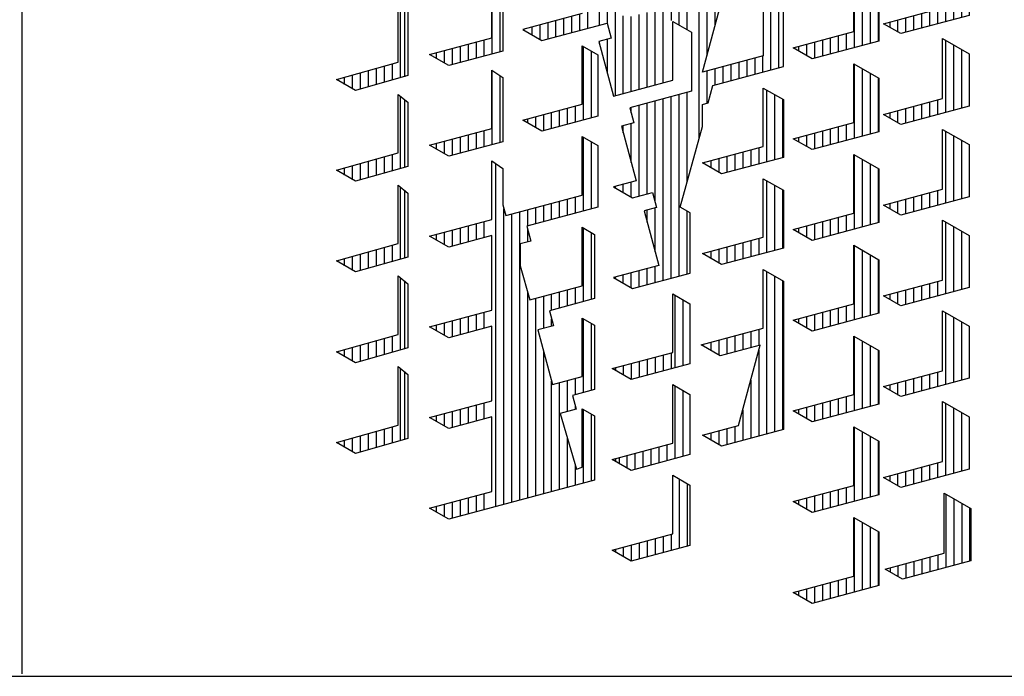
# Model space of a CAD drawing. Extents: x -138812 to 250702, y -18987 to 104055.
# Tile 182 of 193: x 178860 to 179648, y 1786 to 2312. Entities that reach past the tile are written whole.
import ezdxf

# ---------------------------------------------------------------- set-up
doc = ezdxf.new("R2010")
doc.units = 0
doc.header["$LTSCALE"] = 50
doc.layers.get('0').update_dxf_attribs({"linetype": 'CONTINUOUS'})
doc.layers.add('KADER', color=7, linetype='CONTINUOUS')

# ---------------------------------------------------------------- blocks, each defined once
blk = doc.blocks.new('KADERA0')
at = {"layer": 'KADER', "color": 4}
blk.add_line((25, 10), (1179, 10), dxfattribs=at)
blk = doc.blocks.new('BL41', base_point=(518.216, 78.448))
at = {"color": 7, "linetype": 'Continuous'}
for p, q in [((746.539, 267.996), (746.539, 271.087)), ((746.71, 270.947), (746.71, 268.044)), ((745.18, 267.611), (745.18, 268.307)), ((745.52, 267.707), (745.52, 268.403)), ((745.86, 267.803), (745.86, 268.498)), ((746.2, 267.9), (746.2, 268.593)), ((743.82, 267.913), (743.82, 267.926)), ((744.16, 267.716), (744.16, 268.021)), ((744.5, 267.52), (744.5, 268.116)), ((744.84, 267.515), (744.84, 268.212))]:
    blk.add_line(p, q, dxfattribs=at)
blk = doc.blocks.new('BL40', base_point=(518.216, 78.448))
at = {"color": 7, "linetype": 'Continuous'}
for p, q in [((746.539, 264.121), (746.539, 267.213)), ((746.71, 267.073), (746.71, 264.169)), ((745.52, 263.832), (745.52, 264.528)), ((745.86, 263.929), (745.86, 264.623)), ((746.2, 264.025), (746.2, 264.719)), ((744.16, 263.842), (744.16, 264.146)), ((744.5, 263.645), (744.5, 264.242)), ((744.84, 263.64), (744.84, 264.337)), ((745.18, 263.736), (745.18, 264.433)), ((743.82, 264.038), (743.82, 264.051))]:
    blk.add_line(p, q, dxfattribs=at)
blk = doc.blocks.new('BL38', base_point=(518.216, 78.448))
at = {"color": 7, "linetype": 'Continuous'}
for p, q in [((746.539, 256.37), (746.539, 259.462)), ((746.71, 259.322), (746.71, 256.418)), ((746.2, 256.274), (746.2, 256.968)), ((744.5, 255.895), (744.5, 256.491)), ((744.84, 255.889), (744.84, 256.586)), ((745.18, 255.985), (745.18, 256.682)), ((745.52, 256.082), (745.52, 256.777)), ((745.86, 256.178), (745.86, 256.872)), ((743.82, 256.287), (743.82, 256.3)), ((744.16, 256.091), (744.16, 256.396))]:
    blk.add_line(p, q, dxfattribs=at)
blk = doc.blocks.new('BL35', base_point=(518.216, 78.448))
at = {"color": 7, "linetype": 'Continuous'}
for p, q in [((750.45, 276.073), (750.45, 272.89)), ((750.789, 275.84), (750.789, 272.981)), ((749.43, 273.304), (749.43, 272.617)), ((749.77, 273.396), (749.77, 272.708)), ((750.11, 273.487), (750.11, 272.799)), ((748.07, 272.94), (748.07, 272.703)), ((748.41, 273.031), (748.41, 272.506)), ((748.75, 273.122), (748.75, 272.434)), ((749.09, 273.213), (749.09, 272.525))]:
    blk.add_line(p, q, dxfattribs=at)
blk = doc.blocks.new('BL34', base_point=(518.216, 78.448))
at = {"color": 7, "linetype": 'Continuous'}
for p, q in [((750.45, 272.198), (750.45, 269.014)), ((750.789, 271.965), (750.789, 269.105)), ((749.77, 269.52), (749.77, 268.832)), ((750.11, 269.611), (750.11, 268.923)), ((748.41, 269.156), (748.41, 268.631)), ((748.75, 269.247), (748.75, 268.559)), ((749.09, 269.338), (749.09, 268.65)), ((749.43, 269.429), (749.43, 268.741)), ((748.07, 269.064), (748.07, 268.827))]:
    blk.add_line(p, q, dxfattribs=at)
blk = doc.blocks.new('BL33', base_point=(518.216, 78.448))
at = {"color": 7, "linetype": 'Continuous'}
for p, q in [((765.919, 276.331), (765.919, 273.16)), ((766.26, 276.135), (766.26, 273.251)), ((766.6, 275.939), (766.6, 273.342)), ((766.94, 275.743), (766.94, 273.433)), ((765.58, 273.756), (765.58, 273.068)), ((764.22, 273.392), (764.22, 272.704)), ((764.56, 273.483), (764.56, 272.795)), ((764.9, 273.574), (764.9, 272.886)), ((765.24, 273.665), (765.24, 272.977)), ((763.539, 273.209), (763.539, 273.011)), ((763.88, 273.3), (763.88, 272.815))]:
    blk.add_line(p, q, dxfattribs=at)
blk = doc.blocks.new('BL32', base_point=(518.216, 78.448))
at = {"color": 7, "linetype": 'Continuous'}
for p, q in [((765.919, 272.457), (765.919, 269.284)), ((766.26, 272.261), (766.26, 269.376)), ((766.6, 272.064), (766.6, 269.467)), ((766.94, 271.868), (766.94, 269.558)), ((764.56, 269.608), (764.56, 268.92)), ((764.9, 269.699), (764.9, 269.011)), ((765.24, 269.79), (765.24, 269.102)), ((765.58, 269.881), (765.58, 269.193)), ((763.539, 269.334), (763.539, 269.136)), ((763.88, 269.425), (763.88, 268.94)), ((764.22, 269.516), (764.22, 268.829))]:
    blk.add_line(p, q, dxfattribs=at)
blk = doc.blocks.new('BL31', base_point=(518.216, 78.448))
at = {"color": 7, "linetype": 'Continuous'}
for p, q in [((765.919, 268.581), (765.919, 265.41)), ((766.26, 268.385), (766.26, 265.501)), ((766.6, 268.189), (766.6, 265.592)), ((766.94, 267.993), (766.94, 265.683)), ((764.9, 265.824), (764.9, 265.136)), ((765.24, 265.915), (765.24, 265.227)), ((765.58, 266.006), (765.58, 265.318)), ((763.539, 265.459), (763.539, 265.261)), ((763.88, 265.55), (763.88, 265.065)), ((764.22, 265.642), (764.22, 264.954)), ((764.56, 265.733), (764.56, 265.045))]:
    blk.add_line(p, q, dxfattribs=at)
blk = doc.blocks.new('BL30', base_point=(518.216, 78.448))
at = {"color": 7, "linetype": 'Continuous'}
for p, q in [((765.919, 264.706), (765.919, 261.535)), ((766.26, 264.51), (766.26, 261.626)), ((766.6, 264.314), (766.6, 261.717)), ((766.94, 264.118), (766.94, 261.808)), ((765.24, 262.04), (765.24, 261.352)), ((765.58, 262.131), (765.58, 261.443)), ((763.539, 261.584), (763.539, 261.386)), ((763.88, 261.675), (763.88, 261.19)), ((764.22, 261.767), (764.22, 261.079)), ((764.56, 261.858), (764.56, 261.17)), ((764.9, 261.949), (764.9, 261.261))]:
    blk.add_line(p, q, dxfattribs=at)
blk = doc.blocks.new('BL29', base_point=(518.216, 78.448))
at = {"color": 7, "linetype": 'Continuous'}
for p, q in [((765.919, 260.831), (765.919, 257.659)), ((766.26, 260.635), (766.26, 257.75)), ((766.6, 260.439), (766.6, 257.841)), ((766.94, 260.242), (766.94, 257.932)), ((765.58, 258.256), (765.58, 257.568)), ((763.88, 257.8), (763.88, 257.314)), ((764.22, 257.891), (764.22, 257.203)), ((764.56, 257.982), (764.56, 257.295)), ((764.9, 258.073), (764.9, 257.386)), ((765.24, 258.164), (765.24, 257.477)), ((763.539, 257.709), (763.539, 257.511))]:
    blk.add_line(p, q, dxfattribs=at)
blk = doc.blocks.new('BL28', base_point=(518.216, 78.448))
at = {"color": 7, "linetype": 'Continuous'}
for p, q in [((765.919, 256.956), (765.919, 253.784)), ((766.26, 256.76), (766.26, 253.875)), ((766.6, 256.564), (766.6, 253.966)), ((766.94, 256.368), (766.94, 254.057)), ((764.22, 254.016), (764.22, 253.328)), ((764.56, 254.107), (764.56, 253.419)), ((764.9, 254.198), (764.9, 253.511)), ((765.24, 254.289), (765.24, 253.602)), ((765.58, 254.38), (765.58, 253.693)), ((763.539, 253.834), (763.539, 253.636)), ((763.88, 253.925), (763.88, 253.439))]:
    blk.add_line(p, q, dxfattribs=at)
blk = doc.blocks.new('BL27', base_point=(518.216, 78.448))
at = {"color": 7, "linetype": 'Continuous'}
for p, q in [((765.919, 253.081), (765.919, 249.909)), ((766.26, 252.885), (766.26, 250)), ((766.6, 252.689), (766.6, 250.091)), ((766.94, 252.493), (766.94, 250.182)), ((764.56, 250.232), (764.56, 249.544)), ((764.9, 250.323), (764.9, 249.636)), ((765.24, 250.414), (765.24, 249.727)), ((765.58, 250.505), (765.58, 249.818)), ((763.539, 249.959), (763.539, 249.761)), ((763.88, 250.05), (763.88, 249.564)), ((764.22, 250.141), (764.22, 249.453))]:
    blk.add_line(p, q, dxfattribs=at)
blk = doc.blocks.new('BL26', base_point=(518.216, 78.448))
at = {"color": 7, "linetype": 'Continuous'}
for p, q in [((769.83, 254.894), (769.83, 257.965)), ((770.169, 254.985), (770.169, 257.769)), ((770.51, 255.076), (770.51, 257.573)), ((768.81, 254.621), (768.81, 255.246)), ((769.15, 254.712), (769.15, 255.337)), ((769.49, 254.803), (769.49, 255.428)), ((767.45, 254.644), (767.45, 254.881)), ((767.789, 254.448), (767.789, 254.972)), ((768.13, 254.439), (768.13, 255.063)), ((768.47, 254.53), (768.47, 255.155))]:
    blk.add_line(p, q, dxfattribs=at)
blk = doc.blocks.new('BL25', base_point=(518.216, 78.448))
at = {"color": 7, "linetype": 'Continuous'}
for p, q in [((769.83, 258.769), (769.83, 261.84)), ((770.169, 258.86), (770.169, 261.644)), ((770.51, 258.951), (770.51, 261.448)), ((768.47, 258.405), (768.47, 259.03)), ((768.81, 258.496), (768.81, 259.121)), ((769.15, 258.587), (769.15, 259.212)), ((769.49, 258.678), (769.49, 259.303)), ((767.45, 258.519), (767.45, 258.756)), ((767.789, 258.323), (767.789, 258.847)), ((768.13, 258.314), (768.13, 258.938))]:
    blk.add_line(p, q, dxfattribs=at)
blk = doc.blocks.new('BL24', base_point=(518.216, 78.448))
at = {"color": 7, "linetype": 'Continuous'}
for p, q in [((769.83, 262.645), (769.83, 265.715)), ((770.169, 262.736), (770.169, 265.519)), ((770.51, 262.827), (770.51, 265.323)), ((768.13, 262.189), (768.13, 262.814)), ((768.47, 262.28), (768.47, 262.905)), ((768.81, 262.371), (768.81, 262.996)), ((769.15, 262.462), (769.15, 263.087)), ((769.49, 262.553), (769.49, 263.178)), ((767.45, 262.395), (767.45, 262.632)), ((767.789, 262.199), (767.789, 262.723))]:
    blk.add_line(p, q, dxfattribs=at)
blk = doc.blocks.new('BL23', base_point=(518.216, 78.448))
at = {"color": 7, "linetype": 'Continuous'}
for p, q in [((769.83, 266.52), (769.83, 269.59)), ((770.169, 266.611), (770.169, 269.394)), ((770.51, 266.702), (770.51, 269.198)), ((769.49, 266.429), (769.49, 267.053)), ((767.789, 266.073), (767.789, 266.598)), ((768.13, 266.064), (768.13, 266.689)), ((768.47, 266.155), (768.47, 266.78)), ((768.81, 266.246), (768.81, 266.871)), ((769.15, 266.337), (769.15, 266.962)), ((767.45, 266.27), (767.45, 266.507))]:
    blk.add_line(p, q, dxfattribs=at)
blk = doc.blocks.new('BL22', base_point=(518.216, 78.448))
at = {"color": 7, "linetype": 'Continuous'}
for p, q in [((769.83, 270.395), (769.83, 273.465)), ((770.169, 270.486), (770.169, 273.269)), ((770.51, 270.577), (770.51, 273.073)), ((769.15, 270.212), (769.15, 270.837)), ((769.49, 270.303), (769.49, 270.928)), ((767.45, 270.145), (767.45, 270.382)), ((767.789, 269.949), (767.789, 270.473)), ((768.13, 269.939), (768.13, 270.564)), ((768.47, 270.03), (768.47, 270.655)), ((768.81, 270.121), (768.81, 270.746))]:
    blk.add_line(p, q, dxfattribs=at)
blk = doc.blocks.new('BL21', base_point=(518.216, 78.448))
at = {"color": 7, "linetype": 'Continuous'}
for p, q in [((769.83, 274.27), (769.83, 277.341)), ((770.169, 274.361), (770.169, 277.145)), ((770.51, 274.452), (770.51, 276.948)), ((768.81, 273.997), (768.81, 274.621)), ((769.15, 274.088), (769.15, 274.713)), ((769.49, 274.179), (769.49, 274.804)), ((767.45, 274.02), (767.45, 274.257)), ((767.789, 273.824), (767.789, 274.348)), ((768.13, 273.814), (768.13, 274.439)), ((768.47, 273.906), (768.47, 274.53))]:
    blk.add_line(p, q, dxfattribs=at)
blk = doc.blocks.new('BL19', base_point=(518.216, 78.448))
at = {"color": 7, "linetype": 'Continuous'}
for p, q in [((769.83, 254.089), (769.83, 250.956)), ((770.169, 253.893), (770.169, 251.048)), ((770.51, 253.697), (770.51, 251.139)), ((770.85, 253.501), (770.85, 251.23)), ((769.49, 251.49), (769.49, 250.865)), ((767.789, 251.035), (767.789, 250.572)), ((768.13, 251.126), (768.13, 250.501)), ((768.47, 251.217), (768.47, 250.592)), ((768.81, 251.308), (768.81, 250.683)), ((769.15, 251.399), (769.15, 250.774)), ((767.45, 250.944), (767.45, 250.769))]:
    blk.add_line(p, q, dxfattribs=at)
blk = doc.blocks.new('BL17', base_point=(129, 190))
at = {"color": 7, "linetype": 'Continuous'}
for p, q in [((365.144, 381.614), (365.144, 384.759)), ((365.484, 381.705), (365.484, 384.563)), ((364.804, 381.523), (364.804, 382.211)), ((363.444, 381.159), (363.444, 381.846)), ((363.784, 381.25), (363.784, 381.937)), ((364.124, 381.341), (364.124, 382.028)), ((364.464, 381.432), (364.464, 382.119)), ((362.764, 381.49), (362.764, 381.664)), ((363.104, 381.294), (363.104, 381.755))]:
    blk.add_line(p, q, dxfattribs=at)
blk = doc.blocks.new('BL16', base_point=(443.087, 112.22))
at = {"color": 7, "linetype": 'Continuous'}
for p, q in [((679.231, 299.959), (679.231, 303.104)), ((679.571, 300.05), (679.571, 302.908)), ((675.491, 287.331), (675.491, 301.978)), ((677.871, 299.594), (677.871, 300.282)), ((678.211, 299.685), (678.211, 300.373)), ((678.551, 299.777), (678.551, 300.464)), ((678.891, 299.868), (678.891, 300.555)), ((675.831, 287.423), (675.831, 300.06)), ((676.17, 287.514), (676.17, 299.827)), ((676.511, 287.605), (676.511, 299.918)), ((676.851, 299.321), (676.851, 300.009)), ((677.191, 299.412), (677.191, 300.1)), ((677.531, 299.503), (677.531, 300.191)), ((674.641, 299.417), (674.641, 298.729)), ((674.981, 299.508), (674.981, 298.82)), ((672.941, 298.961), (672.941, 298.724)), ((673.281, 299.053), (673.281, 298.528)), ((673.621, 299.144), (673.621, 298.456)), ((673.961, 299.235), (673.961, 298.547)), ((674.301, 299.326), (674.301, 298.638)), ((676.851, 298.634), (676.851, 299.153)), ((679.231, 296.084), (679.231, 299.229)), ((679.571, 296.175), (679.571, 299.033)), ((676.851, 287.696), (676.851, 296.474)), ((678.211, 295.811), (678.211, 296.498)), ((678.551, 295.902), (678.551, 296.589)), ((678.891, 295.993), (678.891, 296.68)), ((677.191, 287.787), (677.191, 296.225)), ((677.531, 294.941), (677.531, 296.316)), ((677.871, 295.72), (677.871, 296.407)), ((674.981, 295.633), (674.981, 294.945)), ((673.281, 295.177), (673.281, 294.653)), ((673.621, 295.268), (673.621, 294.581)), ((673.961, 295.359), (673.961, 294.672)), ((674.301, 295.451), (674.301, 294.763)), ((674.641, 295.542), (674.641, 294.854)), ((677.871, 295.032), (677.871, 295.346)), ((679.231, 292.208), (679.231, 295.354)), ((672.941, 295.086), (672.941, 294.849)), ((679.571, 292.299), (679.571, 295.158)), ((677.531, 287.878), (677.531, 293.958)), ((677.871, 287.969), (677.871, 292.688)), ((678.551, 291.385), (678.551, 292.714)), ((678.891, 292.116), (678.891, 292.805)), ((678.211, 288.06), (678.211, 292.623)), ((673.621, 291.393), (673.621, 290.706)), ((673.961, 291.484), (673.961, 290.797)), ((674.301, 291.576), (674.301, 290.888)), ((674.641, 291.667), (674.641, 290.979)), ((674.981, 291.758), (674.981, 291.07)), ((678.891, 291.477), (678.891, 291.604)), ((679.231, 288.334), (679.231, 291.479)), ((672.941, 291.211), (672.941, 290.974)), ((673.281, 291.302), (673.281, 290.778)), ((679.571, 288.425), (679.571, 291.282)), ((678.551, 288.151), (678.551, 290.234)), ((678.891, 288.242), (678.891, 289.07)), ((673.961, 287.609), (673.961, 286.922)), ((674.301, 287.7), (674.301, 287.013)), ((674.641, 287.791), (674.641, 287.104)), ((674.981, 287.882), (674.981, 287.195)), ((672.941, 287.336), (672.941, 287.099)), ((673.281, 287.427), (673.281, 286.902)), ((673.621, 287.518), (673.621, 286.83))]:
    blk.add_line(p, q, dxfattribs=at)
blk = doc.blocks.new('BL8', base_point=(129, 190))
at = {"color": 7, "linetype": 'Continuous'}
for p, q in [((369.054, 367.161), (369.054, 370.267)), ((369.394, 367.252), (369.394, 370.071)), ((368.034, 366.887), (368.034, 367.575)), ((368.374, 366.978), (368.374, 367.666)), ((368.714, 367.07), (368.714, 367.757)), ((366.504, 367.165), (366.504, 367.045)), ((366.674, 366.947), (366.674, 367.211)), ((367.014, 366.75), (367.014, 367.302)), ((367.354, 366.705), (367.354, 367.393)), ((367.694, 366.796), (367.694, 367.484))]:
    blk.add_line(p, q, dxfattribs=at)
blk = doc.blocks.new('BL7', base_point=(129, 190))
at = {"color": 7, "linetype": 'Continuous'}
for p, q in [((369.054, 371.036), (369.054, 374.143)), ((369.394, 371.127), (369.394, 373.946)), ((367.524, 371.314), (367.524, 370.626)), ((367.864, 371.405), (367.864, 370.717)), ((368.203, 371.496), (368.203, 370.808)), ((368.544, 371.587), (368.544, 370.9)), ((368.884, 371.678), (368.884, 370.991)), ((366.504, 371.041), (366.504, 370.92)), ((366.844, 371.132), (366.844, 370.724)), ((367.184, 371.223), (367.184, 370.535))]:
    blk.add_line(p, q, dxfattribs=at)
blk = doc.blocks.new('BL6', base_point=(129, 190))
at = {"color": 7, "linetype": 'Continuous'}
for p, q in [((372.964, 382.902), (372.964, 379.834)), ((373.304, 382.708), (373.304, 379.926)), ((373.644, 382.514), (373.644, 380.017)), ((371.604, 380.158), (371.604, 379.47)), ((371.944, 380.249), (371.944, 379.561)), ((372.284, 380.34), (372.284, 379.652)), ((372.624, 380.431), (372.624, 379.743)), ((370.244, 379.793), (370.244, 379.777)), ((370.583, 379.884), (370.583, 379.581)), ((370.924, 379.975), (370.924, 379.385)), ((371.264, 380.066), (371.264, 379.379))]:
    blk.add_line(p, q, dxfattribs=at)
blk = doc.blocks.new('BL5', base_point=(366.636, 135.725))
at = {"color": 7, "linetype": 'Continuous'}
for p, q in [((616.719, 351.138), (616.719, 353.637)), ((617.06, 351.229), (617.06, 353.728)), ((617.4, 351.32), (617.4, 353.819)), ((617.74, 351.411), (617.74, 353.911)), ((618.08, 351.502), (618.08, 354.002)), ((615.7, 350.864), (615.7, 353.364)), ((616.04, 350.955), (616.04, 353.455)), ((616.38, 351.046), (616.38, 353.546)), ((613.49, 352.772), (613.49, 350.272)), ((613.83, 352.863), (613.83, 350.363)), ((614.17, 352.954), (614.17, 350.454)), ((612.13, 352.408), (612.13, 349.908)), ((612.469, 352.499), (612.469, 349.999)), ((612.81, 352.59), (612.81, 350.09)), ((613.15, 352.681), (613.15, 350.181)), ((610.43, 351.952), (610.43, 349.452)), ((611.79, 352.317), (611.79, 349.817)), ((609.07, 351.588), (609.07, 349.088)), ((609.41, 351.679), (609.41, 349.179)), ((609.75, 351.77), (609.75, 349.27)), ((610.089, 351.861), (610.089, 349.361)), ((611.45, 351.663), (611.45, 341.975)), ((608.05, 351.315), (608.05, 348.815)), ((608.39, 351.406), (608.39, 348.906)), ((608.73, 351.497), (608.73, 348.997)), ((619.1, 349.64), (619.1, 351.088)), ((619.27, 351.133), (619.27, 349.545)), ((605.839, 348.222), (605.839, 350.722)), ((606.18, 348.313), (606.18, 350.813)), ((606.52, 348.404), (606.52, 350.905)), ((615.7, 346.989), (615.7, 350.822)), ((617.74, 347.536), (617.74, 350.723)), ((618.08, 347.627), (618.08, 350.814)), ((618.42, 350.023), (618.42, 350.906)), ((618.76, 349.832), (618.76, 350.997)), ((604.14, 347.767), (604.14, 350.267)), ((604.48, 347.858), (604.48, 350.358)), ((604.82, 347.949), (604.82, 350.449)), ((605.16, 348.04), (605.16, 350.54)), ((605.5, 348.131), (605.5, 350.631)), ((607.709, 350.661), (607.709, 326.522)), ((616.04, 347.08), (616.04, 350.625)), ((616.38, 347.171), (616.38, 350.429)), ((616.719, 347.262), (616.719, 350.45)), ((617.06, 347.353), (617.06, 350.541)), ((617.4, 347.445), (617.4, 350.632)), ((614.51, 349.858), (614.51, 349.011)), ((614.85, 349.949), (614.85, 348.815)), ((615.19, 350.04), (615.19, 348.618)), ((601.08, 346.947), (601.08, 349.447)), ((601.42, 347.038), (601.42, 349.538)), ((601.76, 347.129), (601.76, 349.629)), ((602.1, 347.22), (602.1, 349.72)), ((602.44, 347.311), (602.44, 349.811)), ((603.459, 331.396), (603.459, 349.522)), ((603.8, 331.458), (603.8, 349.613)), ((611.79, 349.813), (611.79, 345.941)), ((612.13, 349.617), (612.13, 346.032)), ((612.469, 349.42), (612.469, 346.123)), ((613.15, 349.493), (613.15, 346.306)), ((613.49, 349.585), (613.49, 346.397)), ((613.83, 349.676), (613.83, 346.488)), ((614.17, 349.767), (614.17, 346.579)), ((600.4, 346.765), (600.4, 349.265)), ((600.74, 346.856), (600.74, 349.356)), ((612.81, 349.402), (612.81, 346.214)), ((600.06, 342.808), (600.06, 348.611)), ((608.05, 348.656), (608.05, 344.939)), ((609.75, 348.582), (609.75, 345.394)), ((610.089, 348.673), (610.089, 345.485)), ((610.43, 348.764), (610.43, 345.576)), ((610.77, 348.856), (610.77, 347.904)), ((611.11, 348.947), (611.11, 347.708)), ((599.38, 345.19), (599.38, 348.429)), ((599.719, 344.299), (599.719, 348.52)), ((608.39, 348.459), (608.39, 345.03)), ((608.73, 348.309), (608.73, 345.121)), ((609.07, 348.4), (609.07, 345.212)), ((609.41, 348.491), (609.41, 345.303)), ((606.86, 346.896), (606.86, 347.808)), ((607.2, 346.7), (607.2, 347.899)), ((604.14, 343.892), (604.14, 347.596)), ((604.48, 343.983), (604.48, 347.399)), ((605.16, 344.165), (605.16, 347.352)), ((605.5, 344.256), (605.5, 347.443)), ((605.839, 344.347), (605.839, 347.535)), ((606.18, 344.438), (606.18, 347.626)), ((606.52, 344.529), (606.52, 347.717)), ((604.82, 344.074), (604.82, 347.261)), ((615.7, 343.114), (615.7, 346.947)), ((618.08, 343.752), (618.08, 346.939)), ((618.42, 346.148), (618.42, 347.03)), ((618.76, 345.956), (618.76, 347.121)), ((619.1, 345.765), (619.1, 347.213)), ((619.27, 347.258), (619.27, 345.669)), ((600.4, 342.889), (600.4, 346.489)), ((602.1, 343.345), (602.1, 346.533)), ((602.44, 343.436), (602.44, 346.624)), ((602.78, 345.883), (602.78, 346.715)), ((603.12, 345.686), (603.12, 346.806)), ((616.04, 343.205), (616.04, 346.75)), ((616.38, 343.296), (616.38, 346.554)), ((616.719, 343.387), (616.719, 346.575)), ((617.06, 343.478), (617.06, 346.666)), ((617.4, 343.569), (617.4, 346.757)), ((617.74, 343.661), (617.74, 346.848)), ((600.74, 342.981), (600.74, 346.293)), ((601.08, 343.072), (601.08, 346.259)), ((601.42, 343.163), (601.42, 346.35)), ((601.76, 343.254), (601.76, 346.442)), ((614.85, 346.074), (614.85, 344.939)), ((615.19, 346.165), (615.19, 344.743)), ((598.7, 345.374), (598.7, 345.622)), ((599.04, 345.282), (599.04, 345.713)), ((611.79, 345.938), (611.79, 342.554)), ((612.13, 345.742), (612.13, 342.463)), ((613.49, 345.709), (613.49, 342.522)), ((613.83, 345.8), (613.83, 342.613)), ((614.17, 345.891), (614.17, 342.704)), ((614.51, 345.983), (614.51, 345.136)), ((598.36, 345.466), (598.36, 345.531)), ((612.469, 345.546), (612.469, 342.372)), ((612.81, 345.527), (612.81, 342.34)), ((613.15, 345.618), (613.15, 342.431)), ((610.089, 344.798), (610.089, 341.61)), ((610.43, 344.889), (610.43, 341.701)), ((610.77, 344.98), (610.77, 344.029)), ((611.11, 345.071), (611.11, 343.833)), ((608.05, 344.78), (608.05, 341.064)), ((608.39, 344.583), (608.39, 341.155)), ((608.73, 344.434), (608.73, 341.246)), ((609.07, 344.525), (609.07, 341.337)), ((609.41, 344.616), (609.41, 341.428)), ((609.75, 344.707), (609.75, 341.519)), ((607.2, 342.824), (607.2, 344.024)), ((604.14, 340.017), (604.14, 343.721)), ((604.48, 340.108), (604.48, 343.524)), ((605.5, 340.381), (605.5, 343.568)), ((605.839, 340.472), (605.839, 343.66)), ((606.18, 340.563), (606.18, 343.751)), ((606.52, 340.654), (606.52, 343.842)), ((606.86, 343.021), (606.86, 343.933)), ((604.82, 340.199), (604.82, 343.386)), ((605.16, 340.29), (605.16, 343.477)), ((618.42, 339.28), (618.42, 343.155)), ((618.76, 339.371), (618.76, 343.246)), ((619.1, 339.462), (619.1, 343.338)), ((619.27, 343.383), (619.27, 339.508)), ((602.44, 339.561), (602.44, 342.749)), ((602.78, 342.008), (602.78, 342.84)), ((603.12, 341.811), (603.12, 342.931)), ((615.7, 341.506), (615.7, 343.071)), ((616.04, 341.415), (616.04, 342.875)), ((616.38, 341.324), (616.38, 342.679)), ((616.719, 341.233), (616.719, 342.7)), ((617.06, 341.142), (617.06, 342.791)), ((617.4, 341.051), (617.4, 342.882)), ((617.74, 340.96), (617.74, 342.973)), ((618.08, 340.868), (618.08, 343.064)), ((601.08, 339.199), (601.08, 342.385)), ((601.42, 339.29), (601.42, 342.476)), ((601.76, 339.38), (601.76, 342.567)), ((602.1, 339.471), (602.1, 342.658)), ((615.19, 342.29), (615.19, 338.415)), ((613.83, 341.925), (613.83, 341.273)), ((614.17, 342.016), (614.17, 341.329)), ((614.51, 342.108), (614.51, 338.233)), ((614.85, 342.199), (614.85, 338.324)), ((600.74, 340.27), (600.74, 341.605)), ((612.81, 341.652), (612.81, 341.547)), ((613.15, 341.743), (613.15, 341.456)), ((613.49, 341.834), (613.49, 341.364)), ((610.43, 341.014), (610.43, 338.981)), ((610.77, 341.105), (610.77, 340.259)), ((608.05, 340.905), (608.05, 330.092)), ((608.39, 340.708), (608.39, 331.361)), ((609.07, 340.65), (609.07, 333.898)), ((609.41, 340.741), (609.41, 335.166)), ((609.75, 340.832), (609.75, 336.269)), ((610.089, 340.923), (610.089, 336.36)), ((608.73, 340.559), (608.73, 332.12)), ((604.14, 336.141), (604.14, 339.846)), ((605.839, 336.596), (605.839, 339.784)), ((606.18, 336.687), (606.18, 339.875)), ((606.52, 336.778), (606.52, 339.966)), ((606.86, 339.146), (606.86, 340.057)), ((607.2, 338.949), (607.2, 340.149)), ((610.77, 340.153), (610.77, 337.23)), ((611.11, 339.957), (611.11, 337.321)), ((617.74, 339.098), (617.74, 339.785)), ((618.08, 339.189), (618.08, 339.876)), ((604.48, 336.232), (604.48, 339.649)), ((604.82, 336.323), (604.82, 339.511)), ((605.16, 336.414), (605.16, 339.602)), ((605.5, 336.505), (605.5, 339.693)), ((616.04, 339), (616.04, 339.33)), ((616.38, 338.804), (616.38, 339.421)), ((616.719, 338.824), (616.719, 339.512)), ((617.06, 338.915), (617.06, 339.603)), ((617.4, 339.007), (617.4, 339.694)), ((602.78, 338.207), (602.78, 338.964)), ((603.12, 338.03), (603.12, 339.056)), ((615.7, 339.196), (615.7, 339.239)), ((602.1, 335.666), (602.1, 338.782)), ((602.44, 335.686), (602.44, 338.873)), ((613.15, 338.555), (613.15, 337.868)), ((613.49, 338.646), (613.49, 337.959)), ((613.83, 338.737), (613.83, 338.05)), ((614.17, 338.829), (614.17, 338.141)), ((611.79, 338.19), (611.79, 338.188)), ((612.13, 338.282), (612.13, 337.991)), ((612.469, 338.373), (612.469, 337.795)), ((612.81, 338.464), (612.81, 337.777)), ((601.42, 337.762), (601.42, 337.913)), ((601.76, 336.714), (601.76, 338.004)), ((610.43, 337.827), (610.43, 336.451)), ((604.14, 332.266), (604.14, 335.97)), ((606.18, 332.812), (606.18, 336)), ((606.52, 332.903), (606.52, 336.091)), ((606.86, 335.271), (606.86, 336.182)), ((607.2, 335.074), (607.2, 336.273)), ((610.77, 336.279), (610.77, 333.355)), ((611.11, 336.082), (611.11, 333.446)), ((604.48, 332.357), (604.48, 335.774)), ((604.82, 332.448), (604.82, 335.636)), ((605.16, 332.539), (605.16, 335.727)), ((605.5, 332.63), (605.5, 335.818)), ((605.839, 332.721), (605.839, 335.909)), ((602.95, 335.135), (602.95, 334.63)), ((602.61, 334.356), (602.61, 333.775)), ((602.95, 334.447), (602.95, 331.26)), ((610.089, 333.86), (610.089, 333.173)), ((610.43, 333.952), (610.43, 333.264)), ((609.07, 333.587), (609.07, 332.211)), ((609.41, 333.678), (609.41, 332.966)), ((609.75, 333.769), (609.75, 333.081)), ((606.52, 332.217), (606.52, 331.591)), ((606.86, 331.395), (606.86, 332.307)), ((607.2, 331.199), (607.2, 332.398)), ((610.77, 332.403), (610.77, 329.48)), ((611.11, 332.207), (611.11, 329.571)), ((602.27, 331.765), (602.27, 331.078)), ((602.61, 331.856), (602.61, 331.169)), ((604.14, 328.391), (604.14, 331.993)), ((604.48, 328.482), (604.48, 331.797)), ((604.82, 328.573), (604.82, 331.761)), ((605.16, 328.664), (605.16, 331.852)), ((605.5, 328.755), (605.5, 331.943)), ((605.839, 328.846), (605.839, 332.034)), ((606.18, 328.937), (606.18, 332.125)), ((600.91, 331.401), (600.91, 330.796)), ((601.25, 331.492), (601.25, 330.804)), ((601.589, 331.583), (601.589, 330.895)), ((601.93, 331.674), (601.93, 330.986)), ((600.23, 331.219), (600.23, 331.188)), ((600.57, 331.31), (600.57, 330.992)), ((603.459, 330.602), (603.459, 330.709)), ((603.8, 329.333), (603.8, 330.8)), ((610.43, 330.076), (610.43, 329.389)), ((609.07, 329.712), (609.07, 329.024)), ((609.41, 329.803), (609.41, 329.115)), ((609.75, 329.894), (609.75, 329.206)), ((610.089, 329.985), (610.089, 329.298)), ((608.05, 329.439), (608.05, 328.063)), ((608.39, 329.53), (608.39, 328.842)), ((608.73, 329.621), (608.73, 328.933)), ((606.86, 320.682), (606.86, 328.432)), ((607.2, 324.68), (607.2, 328.523)), ((605.16, 324.101), (605.16, 327.977)), ((605.5, 324.192), (605.5, 328.068)), ((605.839, 323.844), (605.839, 328.159)), ((606.18, 320.5), (606.18, 328.25)), ((606.52, 320.591), (606.52, 328.341)), ((604.82, 327.651), (604.82, 327.885)), ((604.82, 325.526), (604.82, 327.198)), ((604.48, 326.795), (604.48, 327.107)), ((604.48, 324.25), (604.48, 324.607)), ((604.82, 324.054), (604.82, 324.698)), ((604.14, 324.447), (604.14, 324.516)), ((605.5, 322.988), (605.5, 323.505)), ((605.839, 321.719), (605.839, 323.596)), ((607.2, 320.773), (607.2, 323.448)), ((604.82, 320.179), (604.82, 320.823)), ((605.16, 320.226), (605.16, 320.914)), ((605.5, 320.317), (605.5, 321.005)), ((605.839, 320.409), (605.839, 321.096)), ((604.14, 320.572), (604.14, 320.641)), ((604.48, 320.375), (604.48, 320.732))]:
    blk.add_line(p, q, dxfattribs=at)
blk = doc.blocks.new('BL4', base_point=(129, 190))
at = {"color": 7, "linetype": 'Continuous'}
for p, q in [((372.964, 379.028), (372.964, 375.959)), ((373.304, 378.833), (373.304, 376.05)), ((373.644, 378.639), (373.644, 376.141)), ((371.944, 376.373), (371.944, 375.686)), ((372.284, 376.465), (372.284, 375.777)), ((372.624, 376.556), (372.624, 375.868)), ((370.244, 375.918), (370.244, 375.903)), ((370.583, 376.009), (370.583, 375.706)), ((370.924, 376.1), (370.924, 375.51)), ((371.264, 376.191), (371.264, 375.504)), ((371.604, 376.282), (371.604, 375.595))]:
    blk.add_line(p, q, dxfattribs=at)
blk = doc.blocks.new('BL3', base_point=(129, 190))
at = {"color": 7, "linetype": 'Continuous'}
for p, q in [((372.964, 375.151), (372.964, 368.208)), ((373.304, 374.955), (373.304, 368.299)), ((373.644, 374.759), (373.644, 368.39)), ((372.284, 372.589), (372.284, 371.902)), ((372.624, 372.68), (372.624, 371.993)), ((370.583, 372.134), (370.583, 371.78)), ((370.924, 372.225), (370.924, 371.583)), ((371.264, 372.316), (371.264, 371.628)), ((371.604, 372.407), (371.604, 371.719)), ((371.944, 372.498), (371.944, 371.81)), ((370.244, 372.043), (370.244, 371.976)), ((372.624, 371.785), (372.624, 368.117)), ((372.284, 370.517), (372.284, 368.026)), ((371.944, 369.248), (371.944, 367.935)), ((370.924, 368.349), (370.924, 367.759)), ((371.264, 368.44), (371.264, 367.753)), ((371.604, 368.531), (371.604, 367.844)), ((370.244, 368.167), (370.244, 368.152)), ((370.583, 368.258), (370.583, 367.955))]:
    blk.add_line(p, q, dxfattribs=at)
blk = doc.blocks.new('BL2', base_point=(366.636, 135.725))
at = {"color": 7, "linetype": 'Continuous'}
for p, q in [((606.86, 312.019), (606.86, 309.056)), ((607.2, 311.823), (607.2, 309.147)), ((605.839, 309.471), (605.839, 308.783)), ((606.18, 309.562), (606.18, 308.874)), ((606.52, 309.653), (606.52, 308.965)), ((604.48, 309.106), (604.48, 308.699)), ((604.82, 309.197), (604.82, 308.51)), ((605.16, 309.289), (605.16, 308.601)), ((605.5, 309.38), (605.5, 308.692)), ((604.14, 309.015), (604.14, 308.895))]:
    blk.add_line(p, q, dxfattribs=at)
blk = doc.blocks.new('SNARF')
at = {"color": 1, "linetype": 'Continuous'}
for p, q in [((-9795.6, 1083.5), (-9795.6, 989.8)), ((-10085.4, 1057.4), (-10180.5, 1032)), ((-9892.9, 963.7), (-9865.9, 1064.7)), ((-9763.4, 972.6), (-9763.4, 1064.9)), ((-10150, 1014.4), (-10045.5, 1042.4)), ((-10045.5, 1042.4), (-10039.1, 1018.3)), ((-9940.5, 1044.7), (-9910.6, 1027.5)), ((-9940.5, 951), (-9940.5, 1044.7)), ((-10180.5, 1032), (-10150, 1014.4)), ((-9910.6, 1027.5), (-9910.6, 933.2)), ((-10039.1, 1018.3), (-10059, 1013)), ((-10059, 1013), (-10035.6, 925.5)), ((-9508.6, 1017.5), (-9466, 992.9)), ((-9508.6, 921.4), (-9508.6, 1017.5)), ((-9795.6, 989.8), (-9892.9, 963.7)), ((-9466, 992.9), (-9466, 909.3)), ((-9876.6, 942.3), (-9763.4, 972.6)), ((-10035.6, 925.5), (-9940.5, 951)), ((-9910.6, 933.2), (-10009.2, 906.8)), ((-9884, 914.5), (-9876.6, 942.3)), ((-9892.9, 912.1), (-9884, 914.5)), ((-9603.1, 896), (-9508.6, 921.4)), ((-10009.2, 906.8), (-10002.7, 882.7)), ((-9892.9, 876.8), (-9892.9, 912.1)), ((-9466, 909.3), (-9575.4, 880)), ((-9575.4, 880), (-9603.1, 896)), ((-10002.7, 882.7), (-10022.7, 877.4)), ((-10022.7, 877.4), (-9999.2, 789.9)), ((-9928.8, 747.3), (-9892.9, 876.8)), ((-10085.4, 860.6), (-10060.5, 846.2)), ((-10085.4, 766.8), (-10085.4, 860.6)), ((-10060.5, 846.2), (-10060.5, 747.7)), ((-10230.3, 821.7), (-10212.6, 809.6)), ((-10230.3, 728), (-10230.3, 821.7)), ((-10212.6, 809.6), (-10212.6, 751.4)), ((-9999.2, 789.9), (-10035.6, 780.2)), ((-10035.6, 780.2), (-10005.1, 762.5)), ((-10208, 734), (-10085.4, 766.8)), ((-10005.1, 762.5), (-9972.9, 771.2)), ((-9972.9, 771.2), (-9966.4, 747.1)), ((-10212.6, 751.4), (-10208, 734)), ((-10060.5, 747.7), (-10174.3, 717.2)), ((-9966.4, 747.1), (-9986.4, 741.8)), ((-9986.4, 741.8), (-9962.9, 654.3)), ((-9912.9, 738.2), (-9928.8, 747.3)), ((-10329.9, 701.3), (-10230.3, 728)), ((-9912.9, 641.9), (-9912.9, 738.2)), ((-10174.3, 717.2), (-10167.9, 693.2)), ((-10085.4, 715.3), (-10065.7, 703.9)), ((-10085.4, 621.5), (-10085.4, 715.3)), ((-10299.4, 683.7), (-10329.9, 701.3)), ((-10230.3, 702.2), (-10299.4, 683.7)), ((-10230.3, 582.7), (-10230.3, 702.2)), ((-10065.7, 703.9), (-10065.7, 601)), ((-10167.9, 693.2), (-10185, 688.6)), ((-10185, 688.6), (-10185, 653.7)), ((-10185, 653.7), (-10169.4, 599)), ((-9962.9, 654.3), (-10035.6, 634.9)), ((-10376.8, 518.7), (-10376.8, 634.7)), ((-10035.6, 634.9), (-10005.1, 617.2)), ((-10005.1, 617.2), (-9912.9, 641.9)), ((-10370.4, 629.4), (-10370.4, 520.5)), ((-10169.4, 599), (-10085.4, 621.5)), ((-10065.7, 601), (-10138, 581.7)), ((-10329.9, 556), (-10230.3, 582.7)), ((-10138, 581.7), (-10131.6, 557.6)), ((-10085.4, 569.9), (-10065.7, 558.6)), ((-10085.4, 476.2), (-10085.4, 569.9)), ((-10299.4, 538.4), (-10329.9, 556)), ((-10230.3, 556.9), (-10299.4, 538.4)), ((-10230.3, 437.4), (-10230.3, 556.9)), ((-10131.6, 557.6), (-10156.5, 550.9)), ((-10065.7, 558.6), (-10065.7, 455.7)), ((-10402.2, 511.5), (-10402.2, 537.6)), ((-10389.5, 515.1), (-10389.5, 541.1)), ((-10156.5, 550.9), (-10133, 463.4)), ((-10453.2, 500.9), (-10453.2, 523.2)), ((-10440.5, 500.7), (-10440.5, 526.8)), ((-10427.7, 504.3), (-10427.7, 530.4)), ((-10415, 507.9), (-10415, 534)), ((-10478.7, 515.6), (-10478.7, 516.1)), ((-10466, 508.2), (-10466, 519.7)), ((-10133, 463.4), (-10085.4, 476.2)), ((-10065.7, 455.7), (-10101.2, 446.1)), ((-10101.2, 446.1), (-10095, 423.8)), ((-10329.9, 410.7), (-10230.3, 437.4)), ((-10299.4, 393.1), (-10329.9, 410.7)), ((-10230.3, 411.6), (-10299.4, 393.1)), ((-10230.3, 292), (-10230.3, 411.6)), ((-10095, 423.8), (-10120.7, 416.9)), ((-10120.7, 416.9), (-10094.8, 328.1)), ((-10085.4, 424.6), (-10065.7, 413.2)), ((-10085.4, 330.9), (-10085.4, 424.6)), ((-10065.7, 413.2), (-10065.7, 310.4)), ((-10094.8, 328.1), (-10085.4, 330.9)), ((-10065.7, 310.4), (-10299.4, 247.7)), ((-10329.9, 265.4), (-10230.3, 292)), ((-10299.4, 247.7), (-10329.9, 265.4))]:
    blk.add_line(p, q, dxfattribs=at)
for points in [[(-9603.1, 1041.3), (-9508.6, 1066.7), (-9508.6, 1162.8), (-9466, 1138.2), (-9466, 1054.7), (-9575.4, 1025.4), (-9603.1, 1041.3)], [(-9748, 1002.5), (-9650.7, 1028.6), (-9650.7, 1122.3), (-9610.8, 1099.4), (-9610.8, 1013.5), (-9717.6, 984.9), (-9748, 1002.5)], [(-10329.9, 992), (-10230.3, 1018.7), (-10230.3, 1112.4), (-10212.6, 1100.3), (-10212.6, 997.6), (-10299.4, 974.3), (-10329.9, 992)], [(-10479.3, 951.9), (-10380.2, 979.7), (-10380.2, 1073.4), (-10364.8, 1060.8), (-10364.8, 958.1), (-10448.8, 934.3), (-10479.3, 951.9)], [(-10180.5, 886.7), (-10085.4, 912.2), (-10085.4, 1005.9), (-10060.5, 991.5), (-10060.5, 893), (-10150, 869.1), (-10180.5, 886.7)], [(-10329.9, 846.6), (-10230.3, 873.3), (-10230.3, 967.1), (-10212.6, 954.9), (-10212.6, 852.3), (-10299.4, 829), (-10329.9, 846.6)], [(-9748, 857.2), (-9650.7, 883.3), (-9650.7, 977), (-9610.8, 954), (-9610.8, 868.2), (-9717.5, 839.6), (-9748, 857.2)], [(-9892.9, 818.4), (-9795.6, 844.5), (-9795.6, 938.2), (-9763.4, 919.8), (-9763.4, 827.3), (-9862.5, 800.8), (-9892.9, 818.4)], [(-10479.3, 806.6), (-10380.2, 834.4), (-10380.2, 928.1), (-10364.8, 915.5), (-10364.8, 812.7), (-10448.8, 789), (-10479.3, 806.6)], [(-9603.1, 750.7), (-9508.6, 776.1), (-9508.6, 872.1), (-9466, 847.6), (-9466, 764), (-9575.4, 734.7), (-9603.1, 750.7)], [(-9748, 711.9), (-9650.7, 738), (-9650.7, 831.7), (-9610.8, 808.7), (-9610.8, 722.9), (-9717.6, 694.3), (-9748, 711.9)], [(-9892.9, 673.1), (-9795.6, 699.2), (-9795.6, 792.9), (-9763.4, 774.5), (-9763.4, 682), (-9862.5, 655.5), (-9892.9, 673.1)], [(-10479.3, 661.3), (-10380.2, 689.1), (-10380.2, 782.8), (-10364.8, 770.1), (-10364.8, 667.5), (-10448.8, 643.7), (-10479.3, 661.3)], [(-9603.1, 605.4), (-9508.6, 630.8), (-9508.6, 726.8), (-9466, 702.3), (-9466, 618.7), (-9575.4, 589.4), (-9603.1, 605.4)], [(-9748, 566.6), (-9650.7, 592.7), (-9650.7, 686.4), (-9610.8, 663.4), (-9610.8, 577.6), (-9717.6, 549), (-9748, 566.6)], [(-9895.2, 527.1), (-9795.6, 553.8), (-9795.6, 647.6), (-9763.1, 628.8), (-9763.1, 391.4), (-9862.5, 364.8), (-9892.9, 382.4), (-9835.3, 397.8), (-9800.8, 526.7), (-9864.7, 509.5), (-9895.2, 527.1)], [(-10479.3, 516), (-10380.2, 543.8), (-10380.2, 637.5), (-10364.8, 624.8), (-10364.8, 522.1), (-10448.8, 498.3), (-10479.3, 516)], [(-10037.8, 488.9), (-9940.5, 515), (-9940.5, 608.7), (-9913, 592.9), (-9913, 496.6), (-10007.3, 471.3), (-10037.8, 488.9)], [(-9603.1, 460.1), (-9508.6, 485.4), (-9508.6, 581.5), (-9466, 557), (-9466, 473.4), (-9575.4, 444.1), (-9603.1, 460.1)], [(-9748, 421.2), (-9650.7, 447.3), (-9650.7, 541.1), (-9610.8, 518.1), (-9610.8, 432.2), (-9717.6, 403.7), (-9748, 421.2)], [(-10479.3, 370.6), (-10380.2, 398.4), (-10380.2, 492.2), (-10364.8, 479.5), (-10364.8, 376.8), (-10448.8, 353), (-10479.3, 370.6)], [(-10037.8, 343.6), (-9940.5, 369.7), (-9940.5, 463.4), (-9913, 447.6), (-9913, 351.2), (-10007.3, 326), (-10037.8, 343.6)], [(-9603.1, 314.7), (-9508.6, 340.1), (-9508.6, 436.2), (-9466, 411.6), (-9466, 328.1), (-9575.4, 298.8), (-9603.1, 314.7)], [(-9748, 275.9), (-9650.7, 302), (-9650.7, 395.8), (-9610.8, 372.8), (-9610.8, 286.9), (-9717.5, 258.3), (-9748, 275.9)], [(-10037.8, 198.3), (-9940.5, 224.4), (-9940.5, 318.1), (-9913, 302.3), (-9913, 205.9), (-10007.3, 180.7), (-10037.8, 198.3)], [(-9600.4, 167.9), (-9505.8, 193.2), (-9505.8, 289.3), (-9463.2, 264.7), (-9463.2, 181.2), (-9572.7, 151.8), (-9600.4, 167.9)], [(-9748, 130.6), (-9650.7, 156.7), (-9650.7, 250.5), (-9610.8, 227.5), (-9610.8, 141.6), (-9717.5, 113), (-9748, 130.6)]]:
    blk.add_lwpolyline(points, dxfattribs=at)
at = {"color": 1, "xscale": 37.5, "yscale": 37.5, "zscale": 37.5}
for name, p in [('BL5', (-18938.9, -6298.7)), ('BL21', (-18938.9, -6298.7)), ('BL33', (-18938.9, -6298.7)), ('BL35', (-18938.9, -6298.7)), ('BL41', (-18938.9, -6153.4)), ('BL22', (-18938.9, -6298.7)), ('BL17', (-18938.9, -6298.7)), ('BL34', (-18938.9, -6298.7)), ('BL32', (-18938.9, -6298.7)), ('BL6', (-18938.9, -6298.7)), ('BL41', (-18938.9, -6298.7)), ('BL23', (-18938.9, -6298.7)), ('BL16', (-18938.9, -6298.7)), ('BL31', (-18938.9, -6298.7)), ('BL4', (-18938.9, -6298.7)), ('BL40', (-18938.9, -6298.7)), ('BL24', (-18938.9, -6298.7)), ('BL30', (-18938.9, -6298.7)), ('BL3', (-18938.9, -6298.7)), ('BL7', (-18938.9, -6298.7)), ('BL25', (-18938.9, -6298.7)), ('BL29', (-18938.9, -6298.7)), ('BL38', (-18938.9, -6298.7)), ('BL8', (-18938.9, -6298.7)), ('BL26', (-18938.9, -6298.7)), ('BL28', (-18938.9, -6298.7)), ('BL2', (-18938.9, -6298.7)), ('BL19', (-18938.9, -6298.7)), ('BL27', (-18938.9, -6298.7))]:
    blk.add_blockref(name, p, dxfattribs=at)

msp = doc.modelspace()

# ---------------------------------------------------------------- linework, layer by layer
at = {"layer": 'KADER', "color": 4}
msp.add_line((178861.72679, 1788.14852), (178861.72679, 5538.14852), dxfattribs=at)

# ---------------------------------------------------------------- block references
at = {"layer": 'KADER', "color": 2, "linetype": 'Continuous', "xscale": 50, "yscale": 50, "zscale": 50}
msp.add_blockref('KADERA0', (128163.65142, 1286.23912), dxfattribs=at)
at = {"layer": 'KADER', "linetype": 'Continuous', "xscale": 0.5, "yscale": 0.5, "zscale": 0.5}
msp.add_blockref('SNARF', (184352.90931, 1788.14852), dxfattribs=at)

doc.saveas('drawing.dxf')
